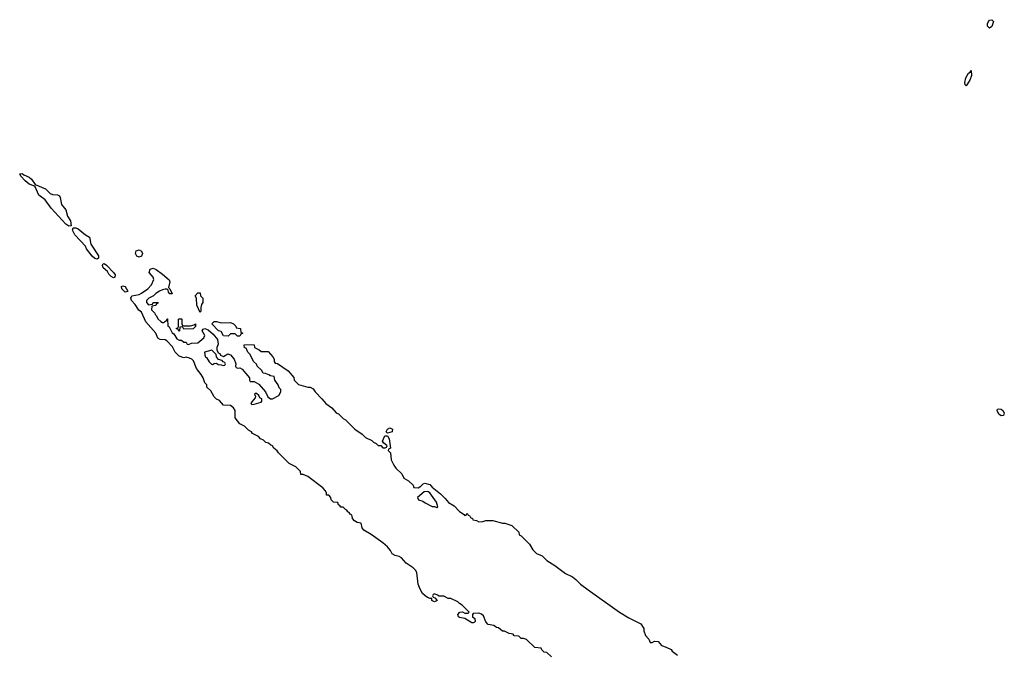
# Model space of a CAD drawing. Header units: inches. Extents: x 2722057 to 2913084, y 892730 to 1030005.
# Tile 108 of 231: x 2783689 to 2792095, y 1014091 to 1019506. Entities that reach past the tile are written whole.
import ezdxf

# ---------------------------------------------------------------- set-up
doc = ezdxf.new("R2010")
doc.units = ezdxf.units.IN
doc.header["$MEASUREMENT"] = 0
doc.layers.add('C7081', color=7, linetype='Continuous')
doc.layers.add('C7091', color=7, linetype='Continuous')

msp = doc.modelspace()

# ---------------------------------------------------------------- linework, layer by layer
at = {"layer": 'C7081', "color": 2, "elevation": 14}
for points in [[(2784110, 1017745.2), (2784082.3, 1017762.3), (2783959.2, 1017899.2), (2783907, 1017970), (2783852.7, 1018010), (2783820.4, 1018080.4), (2783809.3, 1018089.3), (2783770, 1018103.7), (2783737.2, 1018130), (2783699, 1018170), (2783689.4, 1018190.6), (2783710, 1018194.8), (2783723.5, 1018183.5), (2783770, 1018162.8), (2783790, 1018146), (2783821, 1018101), (2783910, 1018062), (2783950, 1018022), (2783970, 1018013.4), (2784010.9, 1018010.9), (2784030, 1018002), (2784036, 1017990), (2784046.8, 1017930), (2784082.5, 1017882.5), (2784098, 1017830), (2784122, 1017790), (2784130, 1017746)], [(2784350, 1017464), (2784330, 1017469.3), (2784308, 1017488), (2784260.9, 1017550), (2784252.5, 1017572.5), (2784159.5, 1017670), (2784139.3, 1017710), (2784146, 1017730), (2784170, 1017730.8), (2784190, 1017722.8), (2784250, 1017671), (2784284.7, 1017650), (2784296, 1017590), (2784361, 1017490), (2784362, 1017470)], [(2784710, 1017479), (2784690, 1017488.7), (2784679.3, 1017510), (2784685.1, 1017534.9), (2784710, 1017542.8), (2784730.4, 1017530.4), (2784738.8, 1017510), (2784730, 1017488.7)], [(2784490, 1017304), (2784470, 1017314), (2784450, 1017335.3), (2784438, 1017358), (2784402.7, 1017390), (2784395.3, 1017410), (2784400.2, 1017419.8), (2784410, 1017424.7), (2784430, 1017411.3), (2784491.3, 1017350), (2784504.7, 1017330), (2784502, 1017310)], [(2784590, 1017182), (2784562, 1017210), (2784558, 1017230), (2784570, 1017236), (2784590.7, 1017230.7), (2784612, 1017190), (2784610, 1017186)], [(2785230, 1017008), (2785202, 1017070), (2785198, 1017130), (2785188.7, 1017150), (2785210, 1017174), (2785230, 1017174), (2785234, 1017150), (2785254, 1017130), (2785252, 1017092), (2785242.8, 1017077.2), (2785236, 1017050), (2785236.9, 1017023.1)], [(2785147.3, 1016892.7), (2785178, 1016902), (2785191.6, 1016911.6), (2785191.6, 1016888.4), (2785171.6, 1016868.4), (2785090, 1016866), (2785082, 1016882), (2785070, 1016886), (2785058, 1016882), (2785054, 1016850), (2785050, 1016846), (2785042, 1016862), (2785026, 1016870), (2785042, 1016878), (2785046, 1016890), (2785046, 1016950), (2785050, 1016954), (2785070, 1016954), (2785074, 1016950), (2785074, 1016910), (2785078, 1016898), (2785090, 1016894)], [(2785410, 1016918), (2785490, 1016922), (2785514, 1016910), (2785534, 1016890), (2785538, 1016878), (2785574, 1016870), (2785578, 1016838), (2785594, 1016830), (2785578, 1016822), (2785570, 1016806), (2785550, 1016806), (2785530, 1016826), (2785490, 1016826), (2785470, 1016806), (2785430, 1016808.7), (2785410, 1016846), (2785388, 1016850), (2785328.7, 1016911.3), (2785350, 1016932), (2785370, 1016932)], [(2785330, 1016686), (2785266, 1016670), (2785274, 1016630), (2785283.6, 1016623.6), (2785306.4, 1016586.4), (2785326.4, 1016566.4), (2785335.3, 1016564.7), (2785348.4, 1016571.6), (2785370, 1016574), (2785383.6, 1016563.6), (2785410, 1016562), (2785430, 1016554), (2785442, 1016558), (2785446, 1016570), (2785442, 1016582), (2785427.3, 1016587.3), (2785418, 1016598), (2785387.3, 1016607.3), (2785368.4, 1016628.4), (2785366, 1016650)], [(2785703.6, 1016316.4), (2785694, 1016310), (2785702, 1016290), (2785699.6, 1016280.4), (2785670, 1016246), (2785662, 1016230), (2785670, 1016222), (2785690, 1016224.7), (2785750, 1016242), (2785758, 1016250), (2785755.3, 1016270), (2785740.2, 1016280.2), (2785730, 1016298), (2785710, 1016315.3)], [(2786830, 1015978), (2786818, 1015990), (2786830, 1016011.3), (2786850, 1016022), (2786872, 1016012), (2786870, 1015988)], [(2787170, 1015480.9), (2787142.5, 1015477.5), (2787084.7, 1015430), (2787094, 1015410), (2787130, 1015398), (2787150, 1015382), (2787210, 1015352), (2787232, 1015352), (2787250, 1015344.7), (2787258, 1015350), (2787248.7, 1015390), (2787190, 1015469.2), (2787177.2, 1015477.2)]]:
    msp.add_lwpolyline(points, close=True, dxfattribs=at)
msp.add_lwpolyline([(2788230, 1014068), (2788190, 1014106), (2788166, 1014110), (2788146, 1014130), (2788142, 1014142), (2788086, 1014150), (2788016.4, 1014216.4), (2787990, 1014226), (2787970, 1014226), (2787950, 1014246), (2787910, 1014248), (2787902, 1014262), (2787868.4, 1014268.4), (2787827.3, 1014287.3), (2787810, 1014288), (2787776.4, 1014316.4), (2787760.4, 1014320.4), (2787736.4, 1014336.4), (2787690, 1014344), (2787670, 1014368), (2787650, 1014418), (2787633.2, 1014433.2), (2787610, 1014442), (2787562, 1014438), (2787554, 1014430), (2787554, 1014410), (2787575.3, 1014395.3), (2787578, 1014370), (2787570, 1014362), (2787559.8, 1014360.2), (2787550, 1014359), (2787490, 1014395.3), (2787444.1, 1014404.1), (2787435.3, 1014410), (2787429, 1014431), (2787446, 1014450), (2787470, 1014454), (2787490, 1014442), (2787518, 1014442), (2787526, 1014450), (2787466, 1014510), (2787443.1, 1014523.1), (2787430, 1014538), (2787370, 1014568), (2787348.4, 1014568.4), (2787310, 1014586), (2787270, 1014586), (2787256.4, 1014596.4), (2787230, 1014606), (2787218, 1014602), (2787214, 1014590), (2787218, 1014578), (2787232.7, 1014572.7), (2787254, 1014550), (2787230, 1014538), (2787208.7, 1014550), (2787207.3, 1014567.3), (2787192.7, 1014567.3), (2787170, 1014575.3), (2787150, 1014589), (2787129, 1014610), (2787107, 1014647), (2787092.3, 1014690), (2787081.2, 1014790), (2787069.5, 1014809.5), (2787049.5, 1014829.5), (2786989.6, 1014869.6), (2786950, 1014913.2), (2786930, 1014925.2), (2786893.6, 1014933.6), (2786870, 1014948), (2786855.5, 1014975.5), (2786830, 1015008), (2786790, 1015042), (2786690, 1015113.2), (2786628.7, 1015150), (2786614, 1015170), (2786606, 1015210), (2786570, 1015215.3), (2786548, 1015230), (2786529.3, 1015249.3), (2786528.4, 1015268.4), (2786522, 1015282), (2786510, 1015286), (2786502, 1015302), (2786490, 1015306), (2786482, 1015322), (2786470, 1015326), (2786450, 1015346), (2786430, 1015346), (2786422, 1015362), (2786410, 1015366), (2786406, 1015386), (2786368, 1015390), (2786348, 1015410), (2786346, 1015430), (2786328, 1015448), (2786308.7, 1015450), (2786308, 1015470), (2786298, 1015490), (2786278, 1015510), (2786150, 1015608), (2786110, 1015626), (2786090, 1015626), (2786086, 1015650), (2786046, 1015690), (2785990, 1015718), (2785898, 1015810), (2785888.4, 1015828.4), (2785858, 1015850), (2785848.4, 1015868.4), (2785834.6, 1015874.6), (2785813.6, 1015893.6), (2785790, 1015898), (2785770, 1015918), (2785746, 1015930), (2785728.4, 1015948.4), (2785676.4, 1015976.4), (2785668.4, 1015988.4), (2785643.1, 1016003.1), (2785610, 1016038), (2785570, 1016058), (2785528, 1016110), (2785528, 1016170), (2785514.6, 1016194.6), (2785490, 1016214), (2785430, 1016218), (2785396, 1016256), (2785369.1, 1016269.1), (2785350, 1016288), (2785320.4, 1016340.4), (2785286, 1016370), (2785286, 1016390), (2785270, 1016406), (2785255.3, 1016450), (2785239.3, 1016479.3), (2785199, 1016530), (2785174, 1016594), (2785158, 1016610), (2785138.6, 1016618.6), (2785110, 1016625.2), (2785090, 1016621.6), (2785050, 1016635.1), (2785016.3, 1016670), (2784995.2, 1016715.2), (2784945.3, 1016765.3), (2784930, 1016775.6), (2784890, 1016776.2), (2784869.7, 1016789.7), (2784851.8, 1016831.8), (2784767, 1016927), (2784729, 1017010), (2784707.6, 1017027.6), (2784675.5, 1017075.5), (2784645.2, 1017110), (2784639, 1017130), (2784646, 1017150), (2784710, 1017162), (2784730, 1017171.3), (2784782, 1017210), (2784815.5, 1017244.5), (2784836, 1017290), (2784829, 1017310), (2784794, 1017350), (2784803.7, 1017376.3), (2784830, 1017386.8), (2784854.6, 1017374.6), (2784910, 1017334), (2784964.9, 1017284.9), (2784971.3, 1017270), (2784961, 1017221), (2784971.3, 1017210), (2784992, 1017168), (2784970, 1017166), (2784960.4, 1017180.4), (2784958, 1017198), (2784947.3, 1017207.3), (2784930, 1017208), (2784910, 1017202), (2784882, 1017190), (2784852, 1017170), (2784831.3, 1017148.7), (2784792, 1017130), (2784772, 1017110), (2784772.7, 1017092.7), (2784790, 1017074), (2784822, 1017078), (2784830, 1017094), (2784872.7, 1017092.7), (2784870, 1017086), (2784858, 1017082), (2784852.7, 1017067.3), (2784818, 1017062), (2784814, 1017030), (2784842, 1017002), (2784844.7, 1016990), (2784858, 1016978), (2784870, 1016954), (2784894, 1016930), (2784910, 1016922), (2784916.4, 1016923.6), (2784942, 1016938), (2784947.3, 1016952.7), (2784952.7, 1016952.7), (2784954, 1016890), (2784964.7, 1016884.7), (2784990, 1016834), (2785004.7, 1016824.7), (2785030, 1016782), (2785050, 1016772), (2785071.6, 1016771.6), (2785090, 1016754), (2785110, 1016754), (2785118, 1016738), (2785130, 1016734), (2785155.3, 1016744.7), (2785210, 1016747.3), (2785262, 1016790), (2785268.7, 1016810), (2785248, 1016850), (2785255.3, 1016864.7), (2785270, 1016870.8), (2785298.5, 1016858.5), (2785341.4, 1016821.4), (2785378.4, 1016778.4), (2785384, 1016736), (2785372, 1016710), (2785372, 1016690), (2785383.6, 1016663.6), (2785396.9, 1016656.9), (2785404.7, 1016644.7), (2785430, 1016632), (2785466, 1016654), (2785490, 1016646), (2785520.7, 1016610), (2785533.4, 1016570), (2785531, 1016551), (2785538, 1016538), (2785551.1, 1016531.1), (2785570, 1016534), (2785590, 1016522.8), (2785650.5, 1016450.5), (2785651.1, 1016431.1), (2785658, 1016418), (2785690, 1016418.8), (2785730, 1016396), (2785787.3, 1016330), (2785807.3, 1016287.3), (2785830, 1016271.3), (2785848.4, 1016271.6), (2785900.4, 1016299.6), (2785918, 1016330), (2785918, 1016350), (2785904.7, 1016364.7), (2785895.3, 1016390), (2785868, 1016430), (2785862, 1016462), (2785830, 1016466), (2785816.4, 1016476.4), (2785787.3, 1016487.3), (2785768.7, 1016488.7), (2785754.6, 1016514.6), (2785718, 1016550), (2785710, 1016566), (2785686, 1016590), (2785658, 1016650), (2785638, 1016670), (2785622, 1016702), (2785610, 1016706), (2785606, 1016730), (2785610, 1016734), (2785690, 1016732), (2785694, 1016710), (2785734, 1016690), (2785750, 1016674), (2785810, 1016674), (2785851.3, 1016630), (2785862, 1016610), (2785862, 1016590), (2785870, 1016574), (2785890, 1016571.3), (2785982, 1016510), (2786030, 1016454), (2786032, 1016430), (2786070, 1016392), (2786148.4, 1016371.6), (2786170, 1016371), (2786195.3, 1016355.3), (2786212, 1016330), (2786270, 1016272), (2786302, 1016230), (2786354.4, 1016194.4), (2786390, 1016152), (2786410, 1016142), (2786450, 1016102), (2786470.9, 1016090.9), (2786494, 1016070), (2786551.3, 1016011.3), (2786612, 1015970), (2786642, 1015942), (2786695.3, 1015915.3), (2786710, 1015902), (2786734, 1015890), (2786750, 1015874), (2786772, 1015872), (2786790, 1015854), (2786810, 1015854), (2786822, 1015858), (2786826, 1015870), (2786796.4, 1015896.4), (2786788, 1015910), (2786806, 1015954), (2786830, 1015954), (2786844.7, 1015930), (2786854, 1015850), (2786838, 1015842), (2786834, 1015830), (2786854, 1015810), (2786862, 1015750), (2786883.6, 1015703.6), (2786899.6, 1015679.6), (2786952, 1015630), (2786970, 1015594), (2787010, 1015572), (2787050, 1015534), (2787054, 1015514), (2787090, 1015511.3), (2787115.5, 1015524.5), (2787133.6, 1015546.4), (2787149.2, 1015550.8), (2787190, 1015539.1), (2787210, 1015517.3), (2787280.9, 1015460.9), (2787321.6, 1015421.6), (2787350, 1015386), (2787397.3, 1015357.3), (2787444.7, 1015310), (2787483.6, 1015283.6), (2787490, 1015274), (2787502, 1015278), (2787510, 1015294), (2787518, 1015278), (2787530, 1015274), (2787538, 1015258), (2787554, 1015250), (2787558, 1015238), (2787590, 1015232), (2787610, 1015222), (2787643.6, 1015223.6), (2787670, 1015231.3), (2787730, 1015231.3), (2787810, 1015211.3), (2787830, 1015211.3), (2787890, 1015191.3), (2787950, 1015134), (2787954, 1015110), (2787970, 1015102), (2788042, 1015030), (2788070, 1014982), (2788102, 1014950), (2788150.6, 1014930.6), (2788190.7, 1014890.7), (2788258, 1014850), (2788350, 1014781), (2788410, 1014751), (2788438, 1014730), (2788478, 1014690), (2788541.4, 1014641.4), (2788810, 1014450.8), (2788890, 1014402.8), (2788992, 1014350), (2789018, 1014310), (2789018, 1014290), (2789031.1, 1014251.1), (2789059.8, 1014219.8), (2789072, 1014192), (2789090, 1014191.3), (2789110, 1014202.8), (2789139.1, 1014199.1), (2789170, 1014164.7), (2789210, 1014152), (2789250, 1014131.3), (2789258.8, 1014118.8), (2789304.5, 1014084.5)], dxfattribs=at)
at = {"layer": 'C7091', "color": 2, "elevation": 14}
for points in [[(2791970, 1019433.2), (2791953.2, 1019450), (2791952.7, 1019470), (2791959.3, 1019490), (2791970, 1019502.8), (2791990, 1019506), (2792002.8, 1019490), (2791990, 1019449)], [(2791770, 1018942), (2791762, 1018950), (2791757.2, 1018970), (2791766.6, 1019010), (2791790, 1019051), (2791803.1, 1019056.9), (2791811.6, 1019071.6), (2791814, 1019030), (2791800.7, 1018990)], [(2792070, 1016127), (2792050, 1016140.9), (2792033.2, 1016170), (2792036.4, 1016183.6), (2792050, 1016186.8), (2792070, 1016182), (2792084, 1016170), (2792095.5, 1016150), (2792090, 1016129.2)]]:
    msp.add_lwpolyline(points, close=True, dxfattribs=at)

doc.saveas('drawing.dxf')
